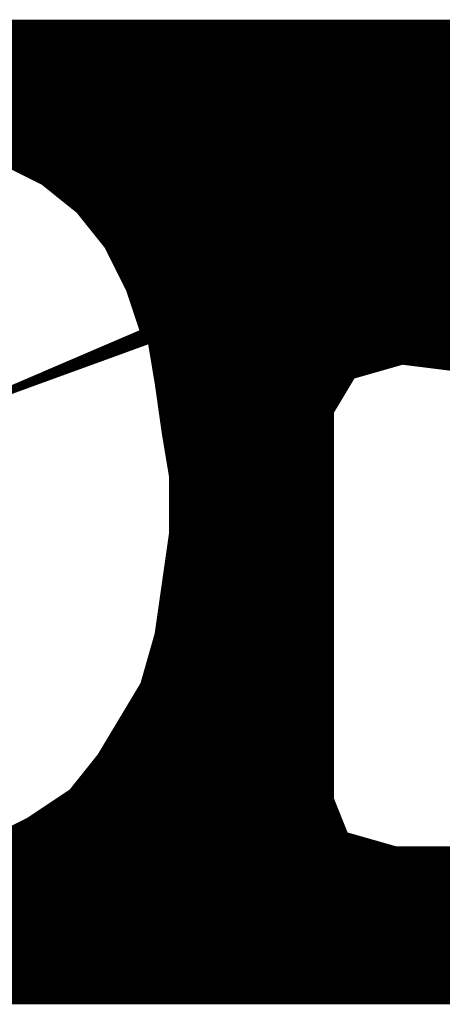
# Model space of a CAD drawing. Extents: x -35 to 35, y -57 to 81.
# Tile 42 of 153: x -8.501 to -7.912, y 9.475 to 10.845. Entities that reach past the tile are written whole.
import ezdxf

# ---------------------------------------------------------------- set-up
doc = ezdxf.new("R2010")
doc.units = 0
doc.layers.add('21', color=7, linetype='CONTINUOUS')

msp = doc.modelspace()

# ---------------------------------------------------------------- linework, layer by layer
at = {"layer": '21', "const_width": 0.01}
for points in [[(-5.658, 10.84), (-9.988, 10.84)], [(-10.148, 10.82), (-5.558, 10.82)], [(-10.088, 10.83), (-5.588, 10.83)], [(-10.183, 10.81), (-5.528, 10.81)], [(-10.218, 10.8), (-5.493, 10.8)], [(-10.258, 10.78), (-5.438, 10.78)], [(-10.238, 10.79), (-5.458, 10.79)], [(-10.278, 10.77), (-5.418, 10.77)], [(-10.318, 10.75), (-5.378, 10.75)], [(-10.298, 10.76), (-5.398, 10.76)], [(-10.338, 10.74), (-5.358, 10.74)], [(-10.353, 10.73), (-5.338, 10.73)], [(-10.383, 10.71), (-5.313, 10.71)], [(-10.368, 10.72), (-5.3255, 10.72)], [(-10.398, 10.7), (-5.3005, 10.7)], [(-10.4105, 10.69), (-5.288, 10.69)], [(-10.4355, 10.67), (-5.268, 10.67)], [(-10.423, 10.68), (-5.278, 10.68)], [(-8.563, 10.66), (-5.258, 10.66)], [(-8.528, 10.65), (-8.468, 10.62)], [(-8.528, 10.65), (-5.248, 10.65)], [(-8.508, 10.64), (-5.238, 10.64)], [(-8.488, 10.63), (-5.2255, 10.63)], [(-8.468, 10.62), (-8.418, 10.58)], [(-8.468, 10.62), (-5.213, 10.62)], [(-8.4555, 10.61), (-5.2005, 10.61)], [(-8.443, 10.6), (-5.188, 10.6)], [(-8.4305, 10.59), (-5.1813, 10.59)], [(-8.418, 10.58), (-8.378, 10.53)], [(-8.418, 10.58), (-5.1747, 10.58)], [(-8.41, 10.57), (-5.168, 10.57)], [(-8.402, 10.56), (-5.1613, 10.56)], [(-8.394, 10.55), (-5.1547, 10.55)], [(-8.386, 10.54), (-5.148, 10.54)], [(-8.378, 10.53), (-8.348, 10.47)], [(-8.378, 10.53), (-5.143, 10.53)], [(-8.373, 10.52), (-5.138, 10.52)], [(-8.368, 10.51), (-5.133, 10.51)], [(-8.363, 10.5), (-5.128, 10.5)], [(-8.358, 10.49), (-5.123, 10.49)], [(-8.353, 10.48), (-5.118, 10.48)], [(-8.348, 10.47), (-8.328, 10.41)], [(-8.348, 10.47), (-5.113, 10.47)], [(-8.3447, 10.46), (-5.108, 10.46)], [(-8.3413, 10.45), (-5.103, 10.45)], [(-8.338, 10.44), (-5.098, 10.44)], [(-8.3347, 10.43), (-5.093, 10.43)], [(-8.328, 10.41), (-8.538, 10.32)], [(-8.3313, 10.42), (-5.088, 10.42)], [(-8.328, 10.41), (-5.083, 10.41)], [(-8.538, 10.32), (-8.318, 10.4)], [(-8.3513, 10.4), (-5.078, 10.4)], [(-8.318, 10.4), (-8.308, 10.34)], [(-8.398, 10.38), (-8.373, 10.38)], [(-8.3747, 10.39), (-8.3455, 10.39)], [(-8.3163, 10.39), (-5.073, 10.39)], [(-8.3147, 10.38), (-5.068, 10.38)], [(-8.4213, 10.37), (-8.4005, 10.37)], [(-8.313, 10.37), (-5.063, 10.37)], [(-8.038, 10.35), (-7.968, 10.37)], [(-7.968, 10.37), (-7.888, 10.36)], [(-8.4447, 10.36), (-8.428, 10.36)], [(-8.3113, 10.36), (-8.003, 10.36)], [(-8.4913, 10.34), (-8.483, 10.34)], [(-8.468, 10.35), (-8.4555, 10.35)], [(-8.3097, 10.35), (-8.038, 10.35)], [(-8.308, 10.34), (-8.298, 10.27)], [(-8.308, 10.34), (-8.044, 10.34)], [(-8.068, 10.3), (-8.038, 10.35)], [(-8.3066, 10.33), (-8.05, 10.33)], [(-8.3051, 10.32), (-8.056, 10.32)], [(-8.3037, 10.31), (-8.062, 10.31)], [(-8.3023, 10.3), (-8.068, 10.3)], [(-8.298, 10.27), (-8.068, 10.3)], [(-8.068, 10.3), (-8.298, 10.27)], [(-8.068, 9.76), (-8.068, 10.3)], [(-8.3009, 10.29), (-8.1447, 10.29)], [(-8.1447, 10.29), (-8.068, 10.29)], [(-8.2994, 10.28), (-8.2213, 10.28)], [(-8.2213, 10.28), (-8.068, 10.28)], [(-8.298, 10.27), (-8.288, 10.21)], [(-8.298, 10.27), (-8.068, 10.27)], [(-8.2963, 10.26), (-8.068, 10.26)], [(-8.2947, 10.25), (-8.068, 10.25)], [(-8.293, 10.24), (-8.068, 10.24)], [(-8.2913, 10.23), (-8.068, 10.23)], [(-8.2897, 10.22), (-8.068, 10.22)], [(-8.288, 10.21), (-8.288, 10.13)], [(-8.288, 10.21), (-8.068, 10.21)], [(-8.288, 10.2), (-8.068, 10.2)], [(-8.288, 10.19), (-8.068, 10.19)], [(-8.288, 10.18), (-8.068, 10.18)], [(-8.288, 10.17), (-8.068, 10.17)], [(-8.288, 10.16), (-8.068, 10.16)], [(-8.288, 10.15), (-8.068, 10.15)], [(-8.288, 10.14), (-8.068, 10.14)], [(-8.288, 10.13), (-8.298, 10.06)], [(-8.2894, 10.12), (-8.068, 10.12)], [(-8.288, 10.13), (-8.068, 10.13)], [(-8.2909, 10.11), (-8.068, 10.11)], [(-8.2923, 10.1), (-8.068, 10.1)], [(-8.2951, 10.08), (-8.068, 10.08)], [(-8.2937, 10.09), (-8.068, 10.09)], [(-8.2966, 10.07), (-8.068, 10.07)], [(-8.298, 10.06), (-8.308, 9.99)], [(-8.298, 10.06), (-8.068, 10.06)], [(-8.3009, 10.04), (-8.068, 10.04)], [(-8.2994, 10.05), (-8.068, 10.05)], [(-8.3023, 10.03), (-8.068, 10.03)], [(-8.3051, 10.01), (-8.068, 10.01)], [(-8.3037, 10.02), (-8.068, 10.02)], [(-8.3066, 10), (-8.068, 10)], [(-8.308, 9.99), (-8.328, 9.92)], [(-8.308, 9.99), (-8.068, 9.99)], [(-8.3137, 9.97), (-8.068, 9.97)], [(-8.3109, 9.98), (-8.068, 9.98)], [(-8.3166, 9.96), (-8.068, 9.96)], [(-8.3194, 9.95), (-8.068, 9.95)], [(-8.3251, 9.93), (-8.068, 9.93)], [(-8.3223, 9.94), (-8.068, 9.94)], [(-8.328, 9.92), (-8.358, 9.87)], [(-8.328, 9.92), (-8.068, 9.92)], [(-8.334, 9.91), (-8.068, 9.91)], [(-8.346, 9.89), (-8.068, 9.89)], [(-8.34, 9.9), (-8.068, 9.9)], [(-8.352, 9.88), (-8.068, 9.88)], [(-8.358, 9.87), (-8.388, 9.82)], [(-8.364, 9.86), (-8.068, 9.86)], [(-8.358, 9.87), (-8.068, 9.87)], [(-8.37, 9.85), (-8.068, 9.85)], [(-8.376, 9.84), (-8.068, 9.84)], [(-8.388, 9.82), (-8.428, 9.77)], [(-8.388, 9.82), (-8.068, 9.82)], [(-8.382, 9.83), (-8.068, 9.83)], [(-8.396, 9.81), (-8.068, 9.81)], [(-8.404, 9.8), (-8.068, 9.8)], [(-8.42, 9.78), (-8.068, 9.78)], [(-8.412, 9.79), (-8.068, 9.79)], [(-8.428, 9.77), (-8.488, 9.73)], [(-8.428, 9.77), (-8.068, 9.77)], [(-8.458, 9.75), (-8.064, 9.75)], [(-8.443, 9.76), (-8.068, 9.76)], [(-8.048, 9.71), (-8.068, 9.76)], [(-8.473, 9.74), (-8.06, 9.74)], [(-8.488, 9.73), (-8.548, 9.7)], [(-8.488, 9.73), (-8.056, 9.73)], [(-8.528, 9.71), (-8.048, 9.71)], [(-8.508, 9.72), (-8.052, 9.72)], [(-7.978, 9.69), (-8.048, 9.71)], [(-8.548, 9.7), (-8.013, 9.7)], [(-8.608, 9.69), (-7.978, 9.69)], [(-7.898, 9.69), (-7.978, 9.69)], [(-9.9016, 9.67), (-5.238, 9.67)], [(-9.8971, 9.68), (-5.228, 9.68)], [(-9.9062, 9.66), (-5.2505, 9.66)], [(-9.9153, 9.64), (-5.2755, 9.64)], [(-9.9107, 9.65), (-5.263, 9.65)], [(-9.9198, 9.63), (-5.288, 9.63)], [(-9.9244, 9.62), (-5.303, 9.62)], [(-9.9335, 9.6), (-5.333, 9.6)], [(-9.9289, 9.61), (-5.318, 9.61)], [(-9.938, 9.59), (-5.348, 9.59)], [(-9.9425, 9.58), (-5.3647, 9.58)], [(-9.9516, 9.56), (-5.398, 9.56)], [(-9.9471, 9.57), (-5.3813, 9.57)], [(-9.9562, 9.55), (-5.4213, 9.55)], [(-9.9607, 9.54), (-5.4447, 9.54)], [(-9.9698, 9.52), (-5.498, 9.52)], [(-9.9653, 9.53), (-5.468, 9.53)], [(-9.9744, 9.51), (-5.528, 9.51)], [(-9.9835, 9.49), (-5.598, 9.49)], [(-9.9789, 9.5), (-5.563, 9.5)], [(-9.988, 9.48), (-5.658, 9.48)], [(-9.988, 9.48), (-5.658, 9.48)]]:
    msp.add_lwpolyline(points, dxfattribs=at)
at = {"layer": '21', "const_width": 0.005}
for points in [[(-8.488, 10.6325, 1), (-8.488, 10.6275)], [(-8.4664, 10.622, 1), (-8.4696, 10.618)], [(-8.468, 10.6225, 1), (-8.468, 10.6175)], [(-8.4691, 10.6178, 1), (-8.4669, 10.6222)], [(-8.4555, 10.6125, 1), (-8.4555, 10.6075)], [(-8.443, 10.6025, 1), (-8.443, 10.5975)], [(-8.4305, 10.5925, 1), (-8.4305, 10.5875)], [(-8.416, 10.5816, 1), (-8.42, 10.5784)], [(-8.418, 10.5825, 1), (-8.418, 10.5775)], [(-8.4196, 10.578, 1), (-8.4164, 10.582)], [(-8.41, 10.5725, 1), (-8.41, 10.5675)], [(-8.402, 10.5625, 1), (-8.402, 10.5575)], [(-8.394, 10.5525, 1), (-8.394, 10.5475)], [(-8.386, 10.5425, 1), (-8.386, 10.5375)], [(-8.3758, 10.5311, 1), (-8.3802, 10.5289)], [(-8.378, 10.5325, 1), (-8.378, 10.5275)], [(-8.38, 10.5284, 1), (-8.376, 10.5316)], [(-8.373, 10.5225, 1), (-8.373, 10.5175)], [(-8.368, 10.5125, 1), (-8.368, 10.5075)], [(-8.363, 10.5025, 1), (-8.363, 10.4975)], [(-8.358, 10.4925, 1), (-8.358, 10.4875)], [(-8.353, 10.4825, 1), (-8.353, 10.4775)], [(-8.3456, 10.4708, 1), (-8.3504, 10.4692)], [(-8.348, 10.4725, 1), (-8.348, 10.4675)], [(-8.3502, 10.4689, 1), (-8.3458, 10.4711)], [(-8.3447, 10.4625, 1), (-8.3447, 10.4575)], [(-8.3413, 10.4525, 1), (-8.3413, 10.4475)], [(-8.338, 10.4425, 1), (-8.338, 10.4375)], [(-8.3347, 10.4325, 1), (-8.3347, 10.4275)], [(-8.3313, 10.4225, 1), (-8.3313, 10.4175)], [(-8.328, 10.4125, 1), (-8.328, 10.4075)], [(-8.3304, 10.4092, 1), (-8.3256, 10.4108)], [(-8.327, 10.4077, 1), (-8.329, 10.4123)], [(-8.3513, 10.4025, 1), (-8.3513, 10.3975)], [(-8.3155, 10.4004, 1), (-8.3205, 10.3996)], [(-8.3171, 10.3977, 1), (-8.3189, 10.4023)], [(-8.398, 10.3825, 1), (-8.398, 10.3775)], [(-8.3747, 10.3925, 1), (-8.3747, 10.3875)], [(-8.373, 10.3775, 1), (-8.373, 10.3825)], [(-8.3455, 10.3875, 1), (-8.3455, 10.3925)], [(-8.3163, 10.3925, 1), (-8.3163, 10.3875)], [(-8.3147, 10.3825, 1), (-8.3147, 10.3775)], [(-8.4213, 10.3725, 1), (-8.4213, 10.3675)], [(-8.4005, 10.3675, 1), (-8.4005, 10.3725)], [(-8.313, 10.3725, 1), (-8.313, 10.3675)], [(-7.9677, 10.3725, 1), (-7.9683, 10.3675)], [(-7.9673, 10.3676, 1), (-7.9687, 10.3724)], [(-8.4447, 10.3625, 1), (-8.4447, 10.3575)], [(-8.428, 10.3575, 1), (-8.428, 10.3625)], [(-8.3113, 10.3625, 1), (-8.3113, 10.3575)], [(-8.003, 10.3575, 1), (-8.003, 10.3625)], [(-8.4913, 10.3425, 1), (-8.4913, 10.3375)], [(-8.483, 10.3375, 1), (-8.483, 10.3425)], [(-8.468, 10.3525, 1), (-8.468, 10.3475)], [(-8.4555, 10.3475, 1), (-8.4555, 10.3525)], [(-8.3097, 10.3525, 1), (-8.3097, 10.3475)], [(-8.3055, 10.3404, 1), (-8.3105, 10.3396)], [(-8.308, 10.3425, 1), (-8.308, 10.3375)], [(-8.044, 10.3375, 1), (-8.044, 10.3425)], [(-8.0387, 10.3524, 1), (-8.0373, 10.3476)], [(-8.0359, 10.3487, 1), (-8.0401, 10.3513)], [(-8.038, 10.3475, 1), (-8.038, 10.3525)], [(-8.3105, 10.3396, 1), (-8.3055, 10.3404)], [(-8.3066, 10.3325, 1), (-8.3066, 10.3275)], [(-8.05, 10.3275, 1), (-8.05, 10.3325)], [(-8.3051, 10.3225, 1), (-8.3051, 10.3175)], [(-8.056, 10.3175, 1), (-8.056, 10.3225)], [(-8.3037, 10.3125, 1), (-8.3037, 10.3075)], [(-8.3023, 10.3025, 1), (-8.3023, 10.2975)], [(-8.0655, 10.3, 1), (-8.0705, 10.3)], [(-8.0701, 10.3013, 1), (-8.0659, 10.2987)], [(-8.0677, 10.2975, 1), (-8.0683, 10.3025)], [(-8.0677, 10.2975, 1), (-8.0683, 10.3025)], [(-8.068, 10.2975, 1), (-8.068, 10.3025)], [(-8.062, 10.3075, 1), (-8.062, 10.3125)], [(-8.3009, 10.2925, 1), (-8.3009, 10.2875)], [(-8.1447, 10.2925, 1), (-8.1447, 10.2875)], [(-8.1447, 10.2875, 1), (-8.1447, 10.2925)], [(-8.068, 10.2875, 1), (-8.068, 10.2925)], [(-8.2994, 10.2825, 1), (-8.2994, 10.2775)], [(-8.2955, 10.2704, 1), (-8.3005, 10.2696)], [(-8.2213, 10.2825, 1), (-8.2213, 10.2775)], [(-8.2213, 10.2775, 1), (-8.2213, 10.2825)], [(-8.068, 10.2775, 1), (-8.068, 10.2825)], [(-8.2983, 10.2725, 1), (-8.2977, 10.2675)], [(-8.2983, 10.2725, 1), (-8.2977, 10.2675)], [(-8.298, 10.2725, 1), (-8.298, 10.2675)], [(-8.3005, 10.2696, 1), (-8.2955, 10.2704)], [(-8.2963, 10.2625, 1), (-8.2963, 10.2575)], [(-8.068, 10.2675, 1), (-8.068, 10.2725)], [(-8.068, 10.2575, 1), (-8.068, 10.2625)], [(-8.2947, 10.2525, 1), (-8.2947, 10.2475)], [(-8.068, 10.2475, 1), (-8.068, 10.2525)], [(-8.293, 10.2425, 1), (-8.293, 10.2375)], [(-8.2913, 10.2325, 1), (-8.2913, 10.2275)], [(-8.068, 10.2375, 1), (-8.068, 10.2425)], [(-8.068, 10.2275, 1), (-8.068, 10.2325)], [(-8.2897, 10.2225, 1), (-8.2897, 10.2175)], [(-8.068, 10.2175, 1), (-8.068, 10.2225)], [(-8.2855, 10.21, 1), (-8.2905, 10.21)], [(-8.288, 10.2125, 1), (-8.288, 10.2075)], [(-8.2905, 10.2096, 1), (-8.2855, 10.2104)], [(-8.068, 10.2075, 1), (-8.068, 10.2125)], [(-8.288, 10.2025, 1), (-8.288, 10.1975)], [(-8.288, 10.1925, 1), (-8.288, 10.1875)], [(-8.068, 10.1975, 1), (-8.068, 10.2025)], [(-8.068, 10.1875, 1), (-8.068, 10.1925)], [(-8.288, 10.1825, 1), (-8.288, 10.1775)], [(-8.068, 10.1775, 1), (-8.068, 10.1825)], [(-8.288, 10.1725, 1), (-8.288, 10.1675)], [(-8.068, 10.1675, 1), (-8.068, 10.1725)], [(-8.288, 10.1625, 1), (-8.288, 10.1575)], [(-8.288, 10.1525, 1), (-8.288, 10.1475)], [(-8.068, 10.1575, 1), (-8.068, 10.1625)], [(-8.068, 10.1475, 1), (-8.068, 10.1525)], [(-8.288, 10.1425, 1), (-8.288, 10.1375)], [(-8.068, 10.1375, 1), (-8.068, 10.1425)], [(-8.2894, 10.1225, 1), (-8.2894, 10.1175)], [(-8.2855, 10.1296, 1), (-8.2905, 10.1304)], [(-8.288, 10.1325, 1), (-8.288, 10.1275)], [(-8.2905, 10.13, 1), (-8.2855, 10.13)], [(-8.068, 10.1275, 1), (-8.068, 10.1325)], [(-8.068, 10.1175, 1), (-8.068, 10.1225)], [(-8.2909, 10.1125, 1), (-8.2909, 10.1075)], [(-8.068, 10.1075, 1), (-8.068, 10.1125)], [(-8.2923, 10.1025, 1), (-8.2923, 10.0975)], [(-8.068, 10.0975, 1), (-8.068, 10.1025)], [(-8.2951, 10.0825, 1), (-8.2951, 10.0775)], [(-8.2937, 10.0925, 1), (-8.2937, 10.0875)], [(-8.068, 10.0875, 1), (-8.068, 10.0925)], [(-8.068, 10.0775, 1), (-8.068, 10.0825)], [(-8.2966, 10.0725, 1), (-8.2966, 10.0675)], [(-8.068, 10.0675, 1), (-8.068, 10.0725)], [(-8.2955, 10.0596, 1), (-8.3005, 10.0604)], [(-8.298, 10.0625, 1), (-8.298, 10.0575)], [(-8.3005, 10.0604, 1), (-8.2955, 10.0596)], [(-8.068, 10.0575, 1), (-8.068, 10.0625)], [(-8.3009, 10.0425, 1), (-8.3009, 10.0375)], [(-8.2994, 10.0525, 1), (-8.2994, 10.0475)], [(-8.068, 10.0475, 1), (-8.068, 10.0525)], [(-8.068, 10.0375, 1), (-8.068, 10.0425)], [(-8.3023, 10.0325, 1), (-8.3023, 10.0275)], [(-8.068, 10.0275, 1), (-8.068, 10.0325)], [(-8.3051, 10.0125, 1), (-8.3051, 10.0075)], [(-8.3037, 10.0225, 1), (-8.3037, 10.0175)], [(-8.068, 10.0175, 1), (-8.068, 10.0225)], [(-8.068, 10.0075, 1), (-8.068, 10.0125)], [(-8.3066, 10.0025, 1), (-8.3066, 9.9975)], [(-8.068, 9.9975, 1), (-8.068, 10.0025)], [(-8.308, 9.9925, 1), (-8.308, 9.9875)], [(-8.3105, 9.9904, 1), (-8.3055, 9.9896)], [(-8.3056, 9.9893, 1), (-8.3104, 9.9907)], [(-8.068, 9.9875, 1), (-8.068, 9.9925)], [(-8.3137, 9.9725, 1), (-8.3137, 9.9675)], [(-8.3109, 9.9825, 1), (-8.3109, 9.9775)], [(-8.068, 9.9775, 1), (-8.068, 9.9825)], [(-8.068, 9.9675, 1), (-8.068, 9.9725)], [(-8.3166, 9.9625, 1), (-8.3166, 9.9575)], [(-8.068, 9.9575, 1), (-8.068, 9.9625)], [(-8.3194, 9.9525, 1), (-8.3194, 9.9475)], [(-8.068, 9.9475, 1), (-8.068, 9.9525)], [(-8.3251, 9.9325, 1), (-8.3251, 9.9275)], [(-8.3223, 9.9425, 1), (-8.3223, 9.9375)], [(-8.068, 9.9375, 1), (-8.068, 9.9425)], [(-8.068, 9.9275, 1), (-8.068, 9.9325)], [(-8.328, 9.9225, 1), (-8.328, 9.9175)], [(-8.3304, 9.9207, 1), (-8.3256, 9.9193)], [(-8.3259, 9.9187, 1), (-8.3301, 9.9213)], [(-8.068, 9.9175, 1), (-8.068, 9.9225)], [(-8.334, 9.9125, 1), (-8.334, 9.9075)], [(-8.068, 9.9075, 1), (-8.068, 9.9125)], [(-8.346, 9.8925, 1), (-8.346, 9.8875)], [(-8.34, 9.9025, 1), (-8.34, 9.8975)], [(-8.068, 9.8975, 1), (-8.068, 9.9025)], [(-8.068, 9.8875, 1), (-8.068, 9.8925)], [(-8.352, 9.8825, 1), (-8.352, 9.8775)], [(-8.068, 9.8775, 1), (-8.068, 9.8825)], [(-8.364, 9.8625, 1), (-8.364, 9.8575)], [(-8.358, 9.8725, 1), (-8.358, 9.8675)], [(-8.3601, 9.8713, 1), (-8.3559, 9.8687)], [(-8.3559, 9.8687, 1), (-8.3601, 9.8713)], [(-8.068, 9.8675, 1), (-8.068, 9.8725)], [(-8.068, 9.8575, 1), (-8.068, 9.8625)], [(-8.37, 9.8525, 1), (-8.37, 9.8475)], [(-8.068, 9.8475, 1), (-8.068, 9.8525)], [(-8.376, 9.8425, 1), (-8.376, 9.8375)], [(-8.068, 9.8375, 1), (-8.068, 9.8425)], [(-8.388, 9.8225, 1), (-8.388, 9.8175)], [(-8.3901, 9.8213, 1), (-8.3859, 9.8187)], [(-8.386, 9.8184, 1), (-8.39, 9.8216)], [(-8.382, 9.8325, 1), (-8.382, 9.8275)], [(-8.068, 9.8275, 1), (-8.068, 9.8325)], [(-8.068, 9.8175, 1), (-8.068, 9.8225)], [(-8.396, 9.8125, 1), (-8.396, 9.8075)], [(-8.068, 9.8075, 1), (-8.068, 9.8125)], [(-8.404, 9.8025, 1), (-8.404, 9.7975)], [(-8.068, 9.7975, 1), (-8.068, 9.8025)], [(-8.42, 9.7825, 1), (-8.42, 9.7775)], [(-8.412, 9.7925, 1), (-8.412, 9.7875)], [(-8.068, 9.7875, 1), (-8.068, 9.7925)], [(-8.068, 9.7775, 1), (-8.068, 9.7825)], [(-8.43, 9.7716, 1), (-8.426, 9.7684)], [(-8.428, 9.7725, 1), (-8.428, 9.7675)], [(-8.4266, 9.7679, 1), (-8.4294, 9.7721)], [(-8.068, 9.7675, 1), (-8.068, 9.7725)], [(-8.458, 9.7525, 1), (-8.458, 9.7475)], [(-8.443, 9.7625, 1), (-8.443, 9.7575)], [(-8.0657, 9.7609, 1), (-8.0703, 9.7591)], [(-8.0705, 9.76, 1), (-8.0655, 9.76)], [(-8.068, 9.7575, 1), (-8.068, 9.7625)], [(-8.064, 9.7475, 1), (-8.064, 9.7525)], [(-8.473, 9.7425, 1), (-8.473, 9.7375)], [(-8.06, 9.7375, 1), (-8.06, 9.7425)], [(-8.488, 9.7325, 1), (-8.488, 9.7275)], [(-8.4894, 9.7321, 1), (-8.4866, 9.7279)], [(-8.4869, 9.7278, 1), (-8.4891, 9.7322)], [(-8.056, 9.7275, 1), (-8.056, 9.7325)], [(-8.052, 9.7175, 1), (-8.052, 9.7225)], [(-8.0473, 9.7124, 1), (-8.0487, 9.7076)], [(-8.0503, 9.7091, 1), (-8.0457, 9.7109)], [(-8.048, 9.7075, 1), (-8.048, 9.7125)], [(-8.013, 9.6975, 1), (-8.013, 9.7025)], [(-7.978, 9.6925, 1), (-7.978, 9.6875)], [(-7.9787, 9.6876, 1), (-7.9773, 9.6924)], [(-7.978, 9.6875, 1), (-7.978, 9.6925)]]:
    msp.add_lwpolyline(points, format="xyb", dxfattribs=at)

doc.saveas('drawing.dxf')
